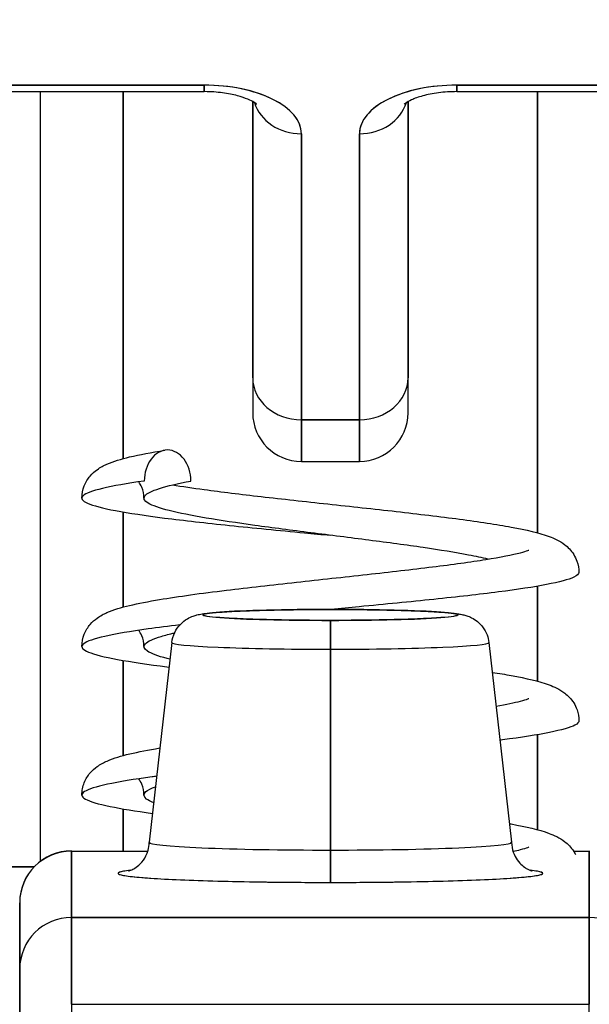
# Model space of a CAD drawing. Extents: x 785 to 1232, y 18 to 306.
# Tile 103 of 232: x 1038.953 to 1039.17, y 110.065 to 110.44. Entities that reach past the tile are written whole.
import ezdxf

# ---------------------------------------------------------------- set-up
doc = ezdxf.new("R2010")
doc.units = 0
doc.header["$LTSCALE"] = 4
doc.header["$MEASUREMENT"] = 0
doc.layers.get('0').update_dxf_attribs({"linetype": 'CONTINUOUS'})
doc.layers.get('DEFPOINTS').update_dxf_attribs({"linetype": 'CONTINUOUS'})
doc.styles.add('ROMANS', font='romans.shx')
doc.dimstyles.new('Default (ANSI)', dxfattribs={"dimscale": 20, "dimtxt": 0.07, "dimasz": 0.07, "dimexe": 0.125, "dimexo": 0.0625, "dimgap": 0.031496, "dimtad": 0, "dimtih": 1, "dimtoh": 1, "dimrnd": 1e-08, "dimzin": 0, "dimdsep": 46, "dimtxsty": 'ROMANS', "dimblk": 'Filled-1', "dimcen": 0.09, "dimdle": 0.393701, "dimclrd": 256, "dimclre": 256, "dimclrt": 256, "dimadec": 0, "dimazin": 0, "dimtfac": 0.928571, "dimtofl": 0, "dimtmove": 0, "dimatfit": 3, "dimfxl": 1, "dimtolj": 1, "dimtzin": 0, "dimlwd": -1, "dimlwe": -1, "dimarcsym": 0})

# ---------------------------------------------------------------- blocks, each defined once
blk = doc.blocks.new('Filled-1')
at = {"color": 0}
for p, q in [((0, 0), (-1, 0.17857)), ((-1, 0.17857), (-1, -0.17857)), ((-1, 0), (0, 0)), ((-1, -0.17857), (0, 0))]:
    blk.add_line(p, q, dxfattribs=at)
at = {"color": 0, "flags": 128}
blk.add_lwpolyline([(-1, -0.17857), (0, 0), (-1, 0.17857), (-1, -0.17857)], dxfattribs=at)
at = {"color": 0}
blk.add_solid([(-1, -0.17857), (0, 0), (-1, 0.17857), (-1, -0.17857)], dxfattribs=at)
blk = doc.blocks.new('*D11')
at = {"transparency": 16777216}
for p, q in [((1040.88786, 109.74667), (1040.88786, 116.19705)), ((1045.13786, 109.74667), (1045.13786, 116.19705)), ((1038.88786, 113.69705), (1036.64723, 113.69705)), ((1047.13786, 113.69705), (1049.13786, 113.69705))]:
    blk.add_line(p, q, dxfattribs=at)
at = {"layer": 'DEFPOINTS', "color": 0, "transparency": 16777216}
for p in [(1045.13786, 113.69705), (1040.88786, 108.49667), (1045.13786, 108.49667)]:
    blk.add_point(p, dxfattribs=at)
at = {"transparency": 16777216, "xscale": 2, "yscale": 2, "zscale": 2}
blk.add_blockref('Filled-1', (1040.88786, 113.69705), dxfattribs=at)
at = {"transparency": 16777216, "xscale": 2, "yscale": 2, "zscale": 2, "rotation": 180}
blk.add_blockref('Filled-1', (1045.13786, 113.69705), dxfattribs=at)
at = {"transparency": 16777216, "insert": (1032.96969, 113.69705), "char_height": 2, "attachment_point": 5, "style": 'ROMANS'}
blk.add_mtext('\\A1;4.25', dxfattribs=at)
blk = doc.blocks.new('*D13')
at = {"transparency": 16777216}
for p, q in [((1008.82536, 109.71542), (1008.82536, 123.99923)), ((1077.20036, 109.71542), (1077.20036, 123.99923)), ((1010.22536, 121.49923), (1032.85269, 121.49923)), ((1075.80036, 121.49923), (1053.17303, 121.49923))]:
    blk.add_line(p, q, dxfattribs=at)
at = {"layer": 'DEFPOINTS', "color": 0, "transparency": 16777216}
for p in [(1008.82536, 121.49923), (1008.82536, 108.46542), (1077.20036, 108.46542)]:
    blk.add_point(p, dxfattribs=at)
at = {"transparency": 16777216, "xscale": 1.400000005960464, "yscale": 1.400000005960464, "zscale": 1.400000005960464, "rotation": 180}
blk.add_blockref('Filled-1', (1008.82536, 121.49923), dxfattribs=at)
at = {"transparency": 16777216, "xscale": 1.400000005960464, "yscale": 1.400000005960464, "zscale": 1.400000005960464}
blk.add_blockref('Filled-1', (1077.20036, 121.49923), dxfattribs=at)
at = {"transparency": 16777216, "insert": (1043.01286, 121.49923), "char_height": 1.4, "attachment_point": 5, "style": 'ROMANS'}
blk.add_mtext('\\A1;\\fTahoma|b0|i0;\\H1.8200;(68.37)\\P\\fTahoma|b0|i0;\\H1.8200;OPENING WIDTH', dxfattribs=at)

msp = doc.modelspace()

# ---------------------------------------------------------------- linework, layer by layer
for p, q in [((1039.02333, 110.41506), (1038.83396, 110.41506)), ((1038.83396, 110.41506), (1039.02333, 110.41506)), ((1039.02333, 110.41506), (1039.02333, 110.41258)), ((1039.02333, 110.41258), (1039.02333, 110.41506)), ((1039.30876, 110.41506), (1039.11939, 110.41506)), ((1039.11939, 110.41258), (1039.11939, 110.41506)), ((1039.11939, 110.41506), (1039.11939, 110.41258)), ((1039.11939, 110.41506), (1039.30876, 110.41506)), ((1038.83396, 110.41258), (1039.02333, 110.41258)), ((1038.96113, 110.11972), (1038.96113, 110.41258)), ((1038.99264, 110.27296), (1038.99264, 110.41258)), ((1038.99264, 110.41258), (1038.99264, 110.27296)), ((1039.11939, 110.41258), (1039.30876, 110.41258)), ((1039.15012, 110.24471), (1039.15012, 110.41258)), ((1039.15012, 110.41258), (1039.15012, 110.24471)), ((1039.04183, 110.4088), (1039.04183, 110.30373)), ((1039.04183, 110.30373), (1039.04183, 110.4088)), ((1039.10089, 110.4088), (1039.10089, 110.30373)), ((1039.10089, 110.30373), (1039.10089, 110.4088)), ((1039.06034, 110.39656), (1039.06034, 110.2877)), ((1039.06034, 110.2877), (1039.06034, 110.39656)), ((1039.08239, 110.39656), (1039.08239, 110.2877)), ((1039.08239, 110.2877), (1039.08239, 110.39656)), ((1039.04183, 110.30373), (1039.04183, 110.29038)), ((1039.10089, 110.29038), (1039.10089, 110.30373)), ((1039.08239, 110.2877), (1039.06034, 110.2877)), ((1039.06034, 110.27188), (1039.06034, 110.2877)), ((1039.06034, 110.2877), (1039.06034, 110.27188)), ((1039.06034, 110.2877), (1039.08239, 110.2877)), ((1039.08239, 110.27188), (1039.08239, 110.2877)), ((1039.08239, 110.2877), (1039.08239, 110.27188)), ((1039.06034, 110.27188), (1039.08239, 110.27188)), ((1038.99264, 110.21647), (1038.99264, 110.25262)), ((1038.99264, 110.25262), (1038.99264, 110.21647)), ((1039.15012, 110.18822), (1039.15012, 110.22438)), ((1039.15012, 110.22438), (1039.15012, 110.18822)), ((1039.07136, 110.21553), (1039.07136, 110.21554)), ((1039.07136, 110.21554), (1039.07136, 110.21553)), ((1039.07136, 110.20041), (1039.07136, 110.21138)), ((1039.07136, 110.21138), (1039.07136, 110.20041)), ((1039.01112, 110.203), (1039.00247, 110.12694)), ((1039.13161, 110.203), (1039.14026, 110.12694)), ((1039.07136, 110.20041), (1039.07136, 110.12397)), ((1039.07136, 110.12397), (1039.07136, 110.20041)), ((1038.99264, 110.15997), (1038.99264, 110.19613)), ((1038.99264, 110.19613), (1038.99264, 110.15997)), ((1039.15012, 110.13172), (1039.15012, 110.16789)), ((1039.15012, 110.16789), (1039.15012, 110.13172)), ((1038.99264, 110.12354), (1038.99264, 110.13963)), ((1038.99264, 110.13963), (1038.99264, 110.12354)), ((1038.97294, 110.12354), (1038.97294, 110.12366)), ((1038.97294, 110.12354), (1039.00196, 110.12354)), ((1038.97294, 110.09832), (1038.97294, 110.12354)), ((1038.97294, 110.12354), (1038.97294, 110.09832)), ((1039.07136, 110.11167), (1039.07136, 110.12397)), ((1039.07136, 110.12397), (1039.07136, 110.11167)), ((1039.16382, 110.12354), (1039.16979, 110.12354)), ((1039.16979, 110.12366), (1039.16979, 110.12354)), ((1039.16979, 110.09832), (1039.16979, 110.12354)), ((1039.16979, 110.12354), (1039.16979, 110.09832)), ((1038.94931, 110.11765), (1038.95878, 110.11765)), ((1038.95878, 110.11765), (1038.94931, 110.11765)), ((1038.95325, 110.10398), (1038.95325, 110.10388)), ((1038.95325, 110.10388), (1038.95325, 110.07866)), ((1038.95325, 110.07866), (1038.95325, 110.10388)), ((1038.97294, 110.09832), (1038.97294, 110.06528)), ((1038.97294, 110.09832), (1039.16979, 110.09832)), ((1039.16979, 110.09832), (1038.97294, 110.09832)), ((1038.97294, 110.06528), (1038.97294, 110.09832)), ((1039.15012, 110.09832), (1039.15012, 110.09832)), ((1039.15012, 110.09832), (1039.15012, 110.09832)), ((1039.16979, 110.09832), (1039.16979, 110.06528)), ((1039.16979, 110.06528), (1039.16979, 110.09832)), ((1038.95325, 110.07866), (1038.95325, 110.04768)), ((1038.97294, 110.06528), (1039.16979, 110.06528)), ((1038.97294, 110.06528), (1038.97294, 110.05711)), ((1039.16979, 110.05711), (1039.16979, 110.06528))]:
    msp.add_line(p, q)
for centre, radius, start, end in [((1039.06034, 110.29038), 0.0185, 180, 270), ((1039.08239, 110.29038), 0.0185, 270, 0), ((1038.97294, 110.10398), 0.01969, 90, 180)]:
    msp.add_arc(centre, radius, start, end)
for centre, major_axis, ratio, start_param, end_param in [((1039.02333, 110.39656), (0.03701, 0), 0.5, 0, 1.570796), ((1039.11939, 110.39656), (-0.03701, 0), 0.5, 4.712389, 6.283185), ((1039.06034, 110.41258), (-0.0185, 0), 0.866025, 0.262731, 1.570796), ((1039.06034, 110.41258), (-0.0185, 0), 0.866025, 0.262731, 1.570796), ((1039.08239, 110.41258), (0.0185, 0), 0.866025, 4.712389, 6.020454), ((1039.08239, 110.41258), (0.0185, 0), 0.866025, 4.712389, 6.020454), ((1039.06034, 110.30373), (-0.0185, 0), 0.866025, 0, 1.570796), ((1039.06034, 110.30373), (-0.0185, 0), 0.866025, 0, 1.570796), ((1039.08239, 110.30373), (0.0185, 0), 0.866025, 4.712389, 6.283185), ((1039.08239, 110.30373), (0.0185, 0), 0.866025, 4.712389, 6.283185), ((1039.07136, 110.21346), (-0.04851, 0), 0.042782, 4.712389, 7.853982), ((1039.07136, 110.21346), (0.04851, 0), 0.042782, 4.712389, 7.853982), ((1039.07136, 110.20299), (-0.06025, 0), 0.042782, 6.278319, 7.853982), ((1039.07136, 110.20299), (-0.06025, 0), 0.042782, 6.278319, 7.853982), ((1039.07136, 110.20299), (0.06025, 0), 0.042782, 4.712389, 6.288051), ((1039.07136, 110.20299), (0.06025, 0), 0.042782, 4.712389, 6.288051), ((1039.07136, 110.12692), (-0.0689, 0), 0.042782, 6.278319, 7.853982), ((1039.07136, 110.12692), (-0.0689, 0), 0.042782, 6.278319, 7.853982), ((1039.07136, 110.12692), (0.0689, 0), 0.042782, 4.712389, 6.288051), ((1039.07136, 110.12692), (0.0689, 0), 0.042782, 4.712389, 6.288051), ((1038.97294, 110.10388), (-0.01969, 0), 0.999084, 4.712389, 6.283185), ((1038.97294, 110.10388), (-0.01969, 0), 0.999084, 4.712389, 6.283185), ((1039.07136, 110.11512), (-0.08071, 0), 0.042782, 5.937993, 7.853982), ((1039.07136, 110.11512), (0.08071, 0), 0.042782, 4.712389, 6.628377), ((1038.97294, 110.07866), (-0.01969, 0), 0.999084, 4.712389, 6.283185), ((1038.97294, 110.07866), (-0.01969, 0), 0.999084, 4.712389, 6.283185), ((1039.16979, 110.07866), (0.01969, 0), 0.999084, 0, 1.570796), ((1039.16979, 110.07866), (0.01969, 0), 0.999084, 0, 1.570796)]:
    msp.add_ellipse(centre, major_axis=major_axis, ratio=ratio, start_param=start_param, end_param=end_param)
for points, knots in [([(1039.06034, 110.39656), (1039.06027, 110.39909), (1039.05936, 110.40142), (1039.05753, 110.40363), (1039.0557, 110.40584), (1039.05295, 110.40792), (1039.0495, 110.40965), (1039.04604, 110.41137), (1039.04187, 110.41275), (1039.03746, 110.41366), (1039.03305, 110.41458), (1039.02839, 110.41503), (1039.02333, 110.41506)], [0, 0, 0, 0, 0.25, 0.25, 0.25, 0.5, 0.5, 0.5, 0.75, 0.75, 0.75, 1, 1, 1, 1]), ([(1039.11939, 110.41506), (1039.11433, 110.41503), (1039.10967, 110.41458), (1039.10525, 110.41366), (1039.10084, 110.41275), (1039.09668, 110.41137), (1039.09322, 110.40964), (1039.08977, 110.40791), (1039.08702, 110.40583), (1039.08519, 110.40362), (1039.08336, 110.40142), (1039.08245, 110.39909), (1039.08239, 110.39656)], [0, 0, 0, 0, 0.25, 0.25, 0.25, 0.5, 0.5, 0.5, 0.75, 0.75, 0.75, 1, 1, 1, 1]), ([(1039.04335, 110.40778), (1039.04335, 110.40778), (1039.04333, 110.40779), (1039.04318, 110.40793), (1039.04286, 110.40819), (1039.04176, 110.40886), (1039.04097, 110.40927), (1039.03888, 110.41015), (1039.03753, 110.41062), (1039.03432, 110.41148), (1039.03242, 110.41186), (1039.02824, 110.41241), (1039.02596, 110.41257), (1039.02355, 110.41258), (1039.02344, 110.41258), (1039.02333, 110.41258)], [6.74046, 6.74046, 6.74046, 6.74046, 6.79307, 6.79307, 6.967412, 6.967412, 7.153275, 7.153275, 7.361571, 7.361571, 7.592968, 7.592968, 7.840962, 7.840962, 7.852879, 7.852879, 7.852879, 7.852879]), ([(1039.11939, 110.41258), (1039.11704, 110.41258), (1039.11469, 110.41243), (1039.1103, 110.41186), (1039.10826, 110.41145), (1039.10481, 110.4105), (1039.10337, 110.40998), (1039.10122, 110.40901), (1039.10046, 110.40857), (1039.09957, 110.40797), (1039.09938, 110.40778), (1039.09938, 110.40778)], [1.569693, 1.569693, 1.569693, 1.569693, 1.824004, 1.824004, 2.072269, 2.072269, 2.302593, 2.302593, 2.506751, 2.506751, 2.682113, 2.682113, 2.682113, 2.682113]), ([(1039.04183, 110.30373), (1039.04183, 110.29842), (1039.04183, 110.2947), (1039.04183, 110.29256), (1039.04183, 110.29113), (1039.04183, 110.2904), (1039.04183, 110.2904)], [0, 0, 0, 0, 0.2, 0.2, 0.2, 0.3335594, 0.3335594, 0.3335594, 0.3335594]), ([(1039.10089, 110.2904), (1039.10089, 110.2904), (1039.10089, 110.29113), (1039.10089, 110.29256), (1039.10089, 110.29471), (1039.10089, 110.29842), (1039.10089, 110.30373)], [0.6663967, 0.6663967, 0.6663967, 0.6663967, 0.8, 0.8, 0.8, 1, 1, 1, 1]), ([(1038.97688, 110.2579), (1038.97688, 110.2595), (1038.97721, 110.26115), (1038.97837, 110.26405), (1038.97918, 110.26532), (1038.98089, 110.26733), (1038.98179, 110.2681), (1038.98395, 110.26966), (1038.98517, 110.27029), (1038.98904, 110.27201), (1038.99175, 110.27278), (1038.99878, 110.27446), (1039.00326, 110.2753), (1039.00843, 110.27614)], [0, 0, 0, 0, 0.0152382, 0.0152382, 0.0301964, 0.0301964, 0.0455352, 0.0455352, 0.0680234, 0.0680234, 0.1177342, 0.1177342, 0.1753694, 0.1753694, 0.1753694, 0.1753694]), ([(1039.0183, 110.26441), (1039.0183, 110.26749), (1039.01734, 110.27058), (1039.01571, 110.27276), (1039.01407, 110.27494), (1039.01176, 110.27622), (1039.00945, 110.27622), (1039.00714, 110.27622), (1039.00483, 110.27494), (1039.0032, 110.27276), (1039.00156, 110.27058), (1039.00061, 110.26749), (1039.00061, 110.26441)], [0, 0, 0, 0, 0.25, 0.25, 0.25, 0.5, 0.5, 0.5, 0.75, 0.75, 0.75, 1, 1, 1, 1]), ([(1039.00061, 110.26441), (1038.99407, 110.26347), (1038.98334, 110.26159), (1038.97578, 110.25878), (1038.97752, 110.25597), (1038.98837, 110.25315), (1039.00729, 110.25034), (1039.03243, 110.24752), (1039.05493, 110.24533), (1039.06808, 110.24408), (1039.07136, 110.24377)], [0, 0, 0, 0, 0.015625, 0.03125, 0.046875, 0.0625, 0.078125, 0.09375, 0.109375, 0.1145843, 0.1145843, 0.1145843, 0.1145843]), ([(1039.0005, 110.2579), (1039.0005, 110.25932), (1039.00017, 110.26081), (1038.9993, 110.26284), (1038.99889, 110.26353), (1038.99848, 110.2641)], [0, 0, 0, 0, 0.01456727, 0.01456727, 0.0236708, 0.0236708, 0.0236708, 0.0236708]), ([(1039.13131, 110.2347), (1039.12912, 110.23522), (1039.12663, 110.23574), (1039.12388, 110.23626), (1039.11891, 110.2372), (1039.11308, 110.23814), (1039.10667, 110.23908), (1039.10026, 110.24002), (1039.09327, 110.24096), (1039.08604, 110.24189), (1039.07881, 110.24283), (1039.07133, 110.24377), (1039.06398, 110.24471), (1039.05663, 110.24565), (1039.0494, 110.24658), (1039.04264, 110.24752), (1039.03588, 110.24846), (1039.02959, 110.2494), (1039.02409, 110.25034), (1039.01858, 110.25127), (1039.01385, 110.25221), (1039.01013, 110.25315), (1039.00641, 110.25409), (1039.00369, 110.25503), (1039.00212, 110.25597), (1039.00055, 110.2569), (1039.00011, 110.25784), (1039.00084, 110.25878), (1039.00157, 110.25972), (1039.00346, 110.26066), (1039.00641, 110.26159), (1039.00937, 110.26253), (1039.0134, 110.26347), (1039.0183, 110.26441)], [0.8350833, 0.8350833, 0.8350833, 0.8350833, 0.84375, 0.84375, 0.84375, 0.859375, 0.859375, 0.859375, 0.875, 0.875, 0.875, 0.890625, 0.890625, 0.890625, 0.90625, 0.90625, 0.90625, 0.921875, 0.921875, 0.921875, 0.9375, 0.9375, 0.9375, 0.953125, 0.953125, 0.953125, 0.96875, 0.96875, 0.96875, 0.984375, 0.984375, 0.984375, 1, 1, 1, 1]), ([(1039.01142, 110.26295), (1039.01499, 110.26237), (1039.01903, 110.26177), (1039.02992, 110.2603), (1039.03731, 110.25939), (1039.05312, 110.25757), (1039.06176, 110.25662), (1039.07909, 110.25474), (1039.08799, 110.25378), (1039.10489, 110.25186), (1039.1131, 110.25088), (1039.12787, 110.24891), (1039.13456, 110.24791), (1039.14595, 110.24582), (1039.15054, 110.24479), (1039.15647, 110.24259), (1039.15839, 110.24178), (1039.16164, 110.23928), (1039.16285, 110.2381), (1039.16435, 110.23568), (1039.16478, 110.2348), (1039.16558, 110.23254), (1039.16585, 110.23107), (1039.16585, 110.22965)], [0.1582957, 0.1582957, 0.1582957, 0.1582957, 0.2002454, 0.2002454, 0.2631404, 0.2631404, 0.3289013, 0.3289013, 0.3960063, 0.3960063, 0.4641636, 0.4641636, 0.5336549, 0.5336549, 0.606623, 0.606623, 0.6429987, 0.6429987, 0.6630435, 0.6630435, 0.6724994, 0.6724994, 0.6860777, 0.6860777, 0.6860777, 0.6860777]), ([(1038.97688, 110.2014), (1038.97688, 110.203), (1038.97722, 110.20465), (1038.97837, 110.20755), (1038.97918, 110.20882), (1038.98089, 110.21084), (1038.98179, 110.21161), (1038.98397, 110.21317), (1038.9852, 110.21381), (1038.98908, 110.21552), (1038.99179, 110.21629), (1038.99832, 110.21785), (1039.00212, 110.21859), (1039.01356, 110.22051), (1039.02231, 110.2217), (1039.04015, 110.22389), (1039.04923, 110.22491), (1039.0673, 110.2269), (1039.07651, 110.22788), (1039.09399, 110.22982), (1039.10251, 110.23079), (1039.11775, 110.23269), (1039.12471, 110.23364), (1039.13601, 110.23546), (1039.14064, 110.23637), (1039.14487, 110.23748), (1039.14585, 110.23779), (1039.14661, 110.23808), (1039.14675, 110.23814), (1039.14675, 110.23814)], [0, 0, 0, 0, 0.0152543, 0.0152543, 0.0302263, 0.0302263, 0.045583, 0.045583, 0.0682613, 0.0682613, 0.117942, 0.117942, 0.1678581, 0.1678581, 0.2503852, 0.2503852, 0.3215471, 0.3215471, 0.39029, 0.39029, 0.4579131, 0.4579131, 0.5243818, 0.5243818, 0.5886756, 0.5886756, 0.6166115, 0.6166115, 0.6297893, 0.6297893, 0.6297893, 0.6297893]), ([(1039.16585, 110.22965), (1039.16585, 110.22904), (1039.1642, 110.22749), (1039.15491, 110.22501), (1039.13626, 110.22219), (1039.11131, 110.21938), (1039.0886, 110.21716), (1039.07516, 110.21588), (1039.07157, 110.21554)], [0.19299073, 0.19299073, 0.19299073, 0.19299073, 0.203125, 0.21875, 0.234375, 0.25, 0.265625, 0.27130234, 0.27130234, 0.27130234, 0.27130234]), ([(1039.01112, 110.203), (1039.01126, 110.2043), (1039.01163, 110.20558), (1039.01273, 110.2079), (1039.01347, 110.20897), (1039.01515, 110.21074), (1039.01611, 110.21147), (1039.01779, 110.21246), (1039.01854, 110.21278), (1039.01972, 110.21321), (1039.0202, 110.21334), (1039.02135, 110.21363), (1039.02195, 110.21374), (1039.02438, 110.21414), (1039.02635, 110.21432), (1039.03113, 110.21466), (1039.0338, 110.21481), (1039.04094, 110.21511), (1039.04581, 110.21525), (1039.0559, 110.21545), (1039.0612, 110.21551), (1039.06813, 110.21554), (1039.06975, 110.21554), (1039.07136, 110.21554)], [0, 0, 0, 0, 0.0101015, 0.0101015, 0.0199862, 0.0199862, 0.0296294, 0.0296294, 0.0377089, 0.0377089, 0.0449846, 0.0449846, 0.0568687, 0.0568687, 0.0925394, 0.0925394, 0.1243072, 0.1243072, 0.1678667, 0.1678667, 0.2085979, 0.2085979, 0.2209026, 0.2209026, 0.2209026, 0.2209026]), ([(1039.07136, 110.21138), (1039.06704, 110.21138), (1039.06288, 110.2114), (1039.05882, 110.21145), (1039.05476, 110.2115), (1039.0508, 110.21157), (1039.04712, 110.21166), (1039.04345, 110.21175), (1039.04007, 110.21186), (1039.03708, 110.21199), (1039.03408, 110.21212), (1039.03148, 110.21226), (1039.02936, 110.21242), (1039.02724, 110.21257), (1039.02561, 110.21274), (1039.02451, 110.21292), (1039.02341, 110.21309), (1039.02285, 110.21327), (1039.02285, 110.21346), (1039.02285, 110.21364), (1039.02341, 110.21382), (1039.02451, 110.21399), (1039.02561, 110.21417), (1039.02724, 110.21434), (1039.02936, 110.21449), (1039.03148, 110.21465), (1039.03408, 110.2148), (1039.03708, 110.21492), (1039.04007, 110.21505), (1039.04345, 110.21516), (1039.04712, 110.21525), (1039.0508, 110.21534), (1039.05476, 110.21541), (1039.05882, 110.21546), (1039.06288, 110.21551), (1039.06704, 110.21553), (1039.07136, 110.21553)], [0, 0, 0, 0, 0.083333, 0.083333, 0.083333, 0.166667, 0.166667, 0.166667, 0.25, 0.25, 0.25, 0.333333, 0.333333, 0.333333, 0.416667, 0.416667, 0.416667, 0.5, 0.5, 0.5, 0.583333, 0.583333, 0.583333, 0.666667, 0.666667, 0.666667, 0.75, 0.75, 0.75, 0.833333, 0.833333, 0.833333, 0.916667, 0.916667, 0.916667, 1, 1, 1, 1]), ([(1039.07136, 110.21554), (1039.07672, 110.21554), (1039.08214, 110.2155), (1039.0922, 110.21536), (1039.09697, 110.21525), (1039.10544, 110.21497), (1039.10922, 110.2148), (1039.11551, 110.2144), (1039.11793, 110.2142), (1039.12061, 110.21377), (1039.12113, 110.21368), (1039.12218, 110.21344), (1039.12266, 110.21331), (1039.12377, 110.21294), (1039.12439, 110.2127), (1039.12577, 110.21199), (1039.12655, 110.2115), (1039.12798, 110.21033), (1039.12865, 110.20965), (1039.12993, 110.20798), (1039.13051, 110.20694), (1039.13127, 110.20493), (1039.1315, 110.20397), (1039.13161, 110.203)], [0, 0, 0, 0, 0.0407937, 0.0407937, 0.0808924, 0.0808924, 0.1213735, 0.1213735, 0.1633112, 0.1633112, 0.1737906, 0.1737906, 0.1816701, 0.1816701, 0.1889204, 0.1889204, 0.1967092, 0.1967092, 0.2041974, 0.2041974, 0.2133447, 0.2133447, 0.2208708, 0.2208708, 0.2208708, 0.2208708]), ([(1039.07136, 110.21553), (1039.07568, 110.21553), (1039.07984, 110.21551), (1039.0839, 110.21546), (1039.08796, 110.21541), (1039.09193, 110.21534), (1039.0956, 110.21525), (1039.09927, 110.21516), (1039.10266, 110.21505), (1039.10565, 110.21492), (1039.10864, 110.2148), (1039.11124, 110.21465), (1039.11336, 110.21449), (1039.11548, 110.21434), (1039.11712, 110.21417), (1039.11822, 110.21399), (1039.11931, 110.21382), (1039.11987, 110.21364), (1039.11987, 110.21346), (1039.11987, 110.21327), (1039.11931, 110.21309), (1039.11822, 110.21292), (1039.11712, 110.21274), (1039.11548, 110.21257), (1039.11336, 110.21242), (1039.11124, 110.21226), (1039.10864, 110.21212), (1039.10565, 110.21199), (1039.10265, 110.21186), (1039.09927, 110.21175), (1039.0956, 110.21166), (1039.09193, 110.21157), (1039.08796, 110.2115), (1039.0839, 110.21145), (1039.07984, 110.2114), (1039.07568, 110.21138), (1039.07136, 110.21138)], [0, 0, 0, 0, 0.083333, 0.083333, 0.083333, 0.166667, 0.166667, 0.166667, 0.25, 0.25, 0.25, 0.333333, 0.333333, 0.333333, 0.416667, 0.416667, 0.416667, 0.5, 0.5, 0.5, 0.583333, 0.583333, 0.583333, 0.666667, 0.666667, 0.666667, 0.75, 0.75, 0.75, 0.833333, 0.833333, 0.833333, 0.916667, 0.916667, 0.916667, 1, 1, 1, 1]), ([(1039.01414, 110.20967), (1039.00982, 110.20916), (1038.99845, 110.2077), (1038.98425, 110.20531), (1038.97603, 110.20249), (1038.97707, 110.19968), (1038.98727, 110.19686), (1039.00045, 110.19485), (1039.00891, 110.19376), (1039.01005, 110.19362)], [0.30388957, 0.30388957, 0.30388957, 0.30388957, 0.3125, 0.328125, 0.34375, 0.359375, 0.375, 0.390625, 0.39299557, 0.39299557, 0.39299557, 0.39299557]), ([(1039.0005, 110.2014), (1039.0005, 110.20282), (1039.00017, 110.20431), (1038.9993, 110.20634), (1038.99889, 110.20703), (1038.99848, 110.2076)], [0, 0, 0, 0, 0.01457373, 0.01457373, 0.02367449, 0.02367449, 0.02367449, 0.02367449]), ([(1039.01039, 110.19659), (1039.01002, 110.19668), (1039.00966, 110.19677), (1039.00931, 110.19686), (1039.00574, 110.1978), (1039.00319, 110.19874), (1039.00179, 110.19968), (1039.00038, 110.20062), (1039.00012, 110.20155), (1039.00102, 110.20249), (1039.00192, 110.20343), (1039.00398, 110.20437), (1039.00709, 110.20531), (1039.00854, 110.20575), (1039.01023, 110.20618), (1039.01213, 110.20662)], [0.62347664, 0.62347664, 0.62347664, 0.62347664, 0.625, 0.625, 0.625, 0.640625, 0.640625, 0.640625, 0.65625, 0.65625, 0.65625, 0.671875, 0.671875, 0.671875, 0.67917474, 0.67917474, 0.67917474, 0.67917474]), ([(1039.1329, 110.19161), (1039.13548, 110.19121), (1039.13789, 110.1908), (1039.14596, 110.18932), (1039.15054, 110.18829), (1039.15647, 110.1861), (1039.15839, 110.18528), (1039.16165, 110.18278), (1039.16286, 110.18159), (1039.16436, 110.17917), (1039.16479, 110.17829), (1039.16559, 110.17603), (1039.16585, 110.17457), (1039.16585, 110.17315)], [0.5057541, 0.5057541, 0.5057541, 0.5057541, 0.5336756, 0.5336756, 0.606645, 0.606645, 0.6430142, 0.6430142, 0.6630568, 0.6630568, 0.6725733, 0.6725733, 0.6860764, 0.6860764, 0.6860764, 0.6860764]), ([(1039.13437, 110.17873), (1039.13819, 110.1794), (1039.14138, 110.18007), (1039.14488, 110.18098), (1039.14586, 110.1813), (1039.14662, 110.18158), (1039.14675, 110.18165), (1039.14675, 110.18165)], [0.54016952, 0.54016952, 0.54016952, 0.54016952, 0.58877291, 0.58877291, 0.6166898, 0.6166898, 0.62985557, 0.62985557, 0.62985557, 0.62985557]), ([(1039.16585, 110.17315), (1039.16585, 110.17261), (1039.16446, 110.17114), (1039.15599, 110.16872), (1039.14365, 110.1668), (1039.13617, 110.16582), (1039.13584, 110.16578)], [0.50665615, 0.50665615, 0.50665615, 0.50665615, 0.515625, 0.53125, 0.546875, 0.5475837, 0.5475837, 0.5475837, 0.5475837]), ([(1038.97688, 110.1449), (1038.97688, 110.1465), (1038.97722, 110.14816), (1038.97837, 110.15106), (1038.97918, 110.15233), (1038.98089, 110.15434), (1038.98179, 110.15511), (1038.98398, 110.15669), (1038.98523, 110.15732), (1038.98911, 110.15904), (1038.99183, 110.15981), (1038.99836, 110.16136), (1039.00216, 110.1621), (1039.00649, 110.16283), (1039.00652, 110.16283), (1039.00655, 110.16283)], [0, 0, 0, 0, 0.0152642, 0.0152642, 0.0302444, 0.0302444, 0.0456127, 0.0456127, 0.068482, 0.068482, 0.1181671, 0.1181671, 0.1680144, 0.1680144, 0.1683237, 0.1683237, 0.1683237, 0.1683237]), ([(1039.00532, 110.15207), (1039.00474, 110.15199), (1038.9972, 110.15097), (1038.98522, 110.14902), (1038.97633, 110.14621), (1038.97667, 110.14339), (1038.986, 110.14064), (1038.9973, 110.13883), (1039.00372, 110.13795)], [0.62370819, 0.62370819, 0.62370819, 0.62370819, 0.625, 0.640625, 0.65625, 0.671875, 0.6875, 0.70207462, 0.70207462, 0.70207462, 0.70207462]), ([(1039.0005, 110.1449), (1039.0005, 110.14632), (1039.00017, 110.14781), (1038.9993, 110.14984), (1038.99889, 110.15054), (1038.99848, 110.1511)], [0, 0, 0, 0, 0.01457315, 0.01457315, 0.02367085, 0.02367085, 0.02367085, 0.02367085]), ([(1039.00418, 110.14199), (1039.00301, 110.14246), (1039.00211, 110.14292), (1039.00149, 110.14339), (1039.00026, 110.14433), (1039.00017, 110.14527), (1039.00124, 110.14621), (1039.00195, 110.14683), (1039.00317, 110.14745), (1039.00487, 110.14808)], [0.32034989, 0.32034989, 0.32034989, 0.32034989, 0.328125, 0.328125, 0.328125, 0.34375, 0.34375, 0.34375, 0.35413652, 0.35413652, 0.35413652, 0.35413652]), ([(1039.13945, 110.13402), (1039.13967, 110.13398), (1039.13989, 110.13394), (1039.14594, 110.13283), (1039.15053, 110.1318), (1039.15646, 110.12961), (1039.15839, 110.12879), (1039.16164, 110.12628), (1039.16286, 110.1251), (1039.1641, 110.12308), (1039.16432, 110.12269), (1039.16452, 110.12228)], [0.5308916, 0.5308916, 0.5308916, 0.5308916, 0.533585, 0.533585, 0.6065466, 0.6065466, 0.6429686, 0.6429686, 0.663034, 0.663034, 0.6675564, 0.6675564, 0.6675564, 0.6675564]), ([(1038.99466, 110.11604), (1038.99466, 110.11604), (1038.99473, 110.11606), (1038.99504, 110.11615), (1038.99524, 110.11622), (1038.99574, 110.11642), (1038.99598, 110.11652), (1038.99671, 110.1169), (1038.99729, 110.11721), (1038.9987, 110.11832), (1038.99945, 110.11899), (1039.00093, 110.12102), (1039.00163, 110.12229), (1039.00232, 110.12483), (1039.00246, 110.12587), (1039.00246, 110.12692)], [2.9624505, 2.9624505, 2.9624505, 2.9624505, 3.0053828, 3.0053828, 3.0382774, 3.0382774, 3.0584832, 3.0584832, 3.0887664, 3.0887664, 3.1118286, 3.1118286, 3.1313201, 3.1313201, 3.142865, 3.142865, 3.142865, 3.142865]), ([(1039.14026, 110.12692), (1039.14026, 110.12562), (1039.14049, 110.12434), (1039.14126, 110.12202), (1039.14182, 110.12103), (1039.14303, 110.1193), (1039.14367, 110.11865), (1039.14487, 110.11762), (1039.14539, 110.11728), (1039.14631, 110.11673), (1039.14668, 110.11656), (1039.14737, 110.11626), (1039.14761, 110.11617), (1039.14799, 110.11606), (1039.14806, 110.11604), (1039.14806, 110.11604)], [0.0012724, 0.0012724, 0.0012724, 0.0012724, 0.0155488, 0.0155488, 0.0312136, 0.0312136, 0.0504552, 0.0504552, 0.0729209, 0.0729209, 0.0991286, 0.0991286, 0.1356666, 0.1356666, 0.1816869, 0.1816869, 0.1816869, 0.1816869]), ([(1039.14078, 110.12348), (1039.14184, 110.12372), (1039.14279, 110.12394), (1039.14488, 110.12449), (1039.14586, 110.1248), (1039.14662, 110.12509), (1039.14675, 110.12515), (1039.14675, 110.12515)], [0.57093554, 0.57093554, 0.57093554, 0.57093554, 0.58882589, 0.58882589, 0.61672833, 0.61672833, 0.62990901, 0.62990901, 0.62990901, 0.62990901]), ([(1038.99541, 110.11629), (1038.99432, 110.11616), (1038.9934, 110.11602), (1038.99268, 110.11589), (1038.99133, 110.11564), (1038.99065, 110.11538), (1038.99065, 110.11512), (1038.99065, 110.11486), (1038.99134, 110.1146), (1038.99269, 110.11435), (1038.99403, 110.1141), (1038.99605, 110.11385), (1038.99868, 110.11362), (1039.00131, 110.11339), (1039.00455, 110.11317), (1039.00833, 110.11296), (1039.0121, 110.11276), (1039.01641, 110.11258), (1039.02114, 110.11242), (1039.02587, 110.11226), (1039.03102, 110.11212), (1039.03649, 110.11201), (1039.04197, 110.11189), (1039.04776, 110.11181), (1039.0536, 110.11175), (1039.05944, 110.1117), (1039.06533, 110.11167), (1039.07136, 110.11167)], [0.3902556, 0.3902556, 0.3902556, 0.3902556, 0.4285714, 0.4285714, 0.4285714, 0.5, 0.5, 0.5, 0.5714286, 0.5714286, 0.5714286, 0.6428571, 0.6428571, 0.6428571, 0.7142857, 0.7142857, 0.7142857, 0.7857143, 0.7857143, 0.7857143, 0.8571429, 0.8571429, 0.8571429, 0.9285714, 0.9285714, 0.9285714, 1, 1, 1, 1]), ([(1039.07136, 110.11167), (1039.0774, 110.11167), (1039.0833, 110.1117), (1039.08914, 110.11175), (1039.09499, 110.11181), (1039.10078, 110.11189), (1039.10625, 110.11201), (1039.11172, 110.11212), (1039.11687, 110.11226), (1039.1216, 110.11242), (1039.12633, 110.11258), (1039.13064, 110.11276), (1039.13441, 110.11296), (1039.13819, 110.11317), (1039.14143, 110.11339), (1039.14406, 110.11362), (1039.14668, 110.11385), (1039.1487, 110.1141), (1039.15004, 110.11435), (1039.15139, 110.1146), (1039.15207, 110.11486), (1039.15207, 110.11512), (1039.15207, 110.11538), (1039.15139, 110.11564), (1039.15004, 110.11589), (1039.14932, 110.11603), (1039.1484, 110.11616), (1039.14731, 110.11629)], [0, 0, 0, 0, 0.0714286, 0.0714286, 0.0714286, 0.1428571, 0.1428571, 0.1428571, 0.2142857, 0.2142857, 0.2142857, 0.2857143, 0.2857143, 0.2857143, 0.3571429, 0.3571429, 0.3571429, 0.4285714, 0.4285714, 0.4285714, 0.5, 0.5, 0.5, 0.5714286, 0.5714286, 0.5714286, 0.6096507, 0.6096507, 0.6096507, 0.6096507]), ([(1038.95325, 110.04768), (1038.95325, 110.05387), (1038.95325, 110.05915), (1038.95325, 110.06355), (1038.95325, 110.06795), (1038.95325, 110.07146), (1038.95325, 110.07399), (1038.95325, 110.07652), (1038.95325, 110.07806), (1038.95325, 110.07866)], [0, 0, 0, 0, 0.333333, 0.333333, 0.333333, 0.666667, 0.666667, 0.666667, 1, 1, 1, 1])]:
    msp.add_open_spline(points, degree=3, knots=knots)
for points in [[(1039.01142, 110.20646), (1039.01161, 110.20642), (1039.01181, 110.20639), (1039.01201, 110.20636)], [(1038.9815, 110.09832), (1038.9815, 110.09832), (1038.9815, 110.09832), (1038.9815, 110.09832)], [(1039.02877, 110.09832), (1039.02876, 110.09832), (1039.02876, 110.09832), (1039.02876, 110.09832)], [(1039.03941, 110.09832), (1039.03941, 110.09832), (1039.03941, 110.09832), (1039.03942, 110.09832)]]:
    msp.add_open_spline(points, degree=3)

# ---------------------------------------------------------------- dimensions: what is measured, and where the dimension line sits
dim = msp.add_linear_dim(base=(1008.8253618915, 121.4992303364), p1=(1077.2003618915, 108.4654159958), p2=(1008.8253618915, 108.4654159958), angle=180, text='\\fTahoma|b0|i0;\\H1.8200;(<>)\\P\\fTahoma|b0|i0;\\H1.8200;OPENING WIDTH', dimstyle='Default (ANSI)', override={"dimgap": 0.031496, "dimtih": 0, "dimtoh": 0, "dimdec": 2, "dimtol": 0, "dimlim": 0, "dimtp": 0, "dimtm": 0, "dimtdec": 2, "dimatfit": 1})
dim.commit()
dim.dimension.update_dxf_attribs({"geometry": '*D13', "text_midpoint": (1043.0128618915, 121.4992303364), "dimtype": 160})
dim = msp.add_linear_dim(base=(1045.13786, 113.69705), p1=(1040.88786, 108.49667), p2=(1045.13786, 108.49667), angle=180, dimstyle='Default (ANSI)', override={"dimtxt": 0.1, "dimasz": 0.1, "dimgap": 0.031496, "dimtih": 0, "dimtoh": 0, "dimdec": 2, "dimtol": 0, "dimlim": 0, "dimtp": 0, "dimtm": 0, "dimtdec": 2, "dimatfit": 1})
dim.commit()
dim.dimension.update_dxf_attribs({"geometry": '*D11', "text_midpoint": (1032.96969, 113.69705), "dimtype": 160})

doc.saveas('drawing.dxf')
